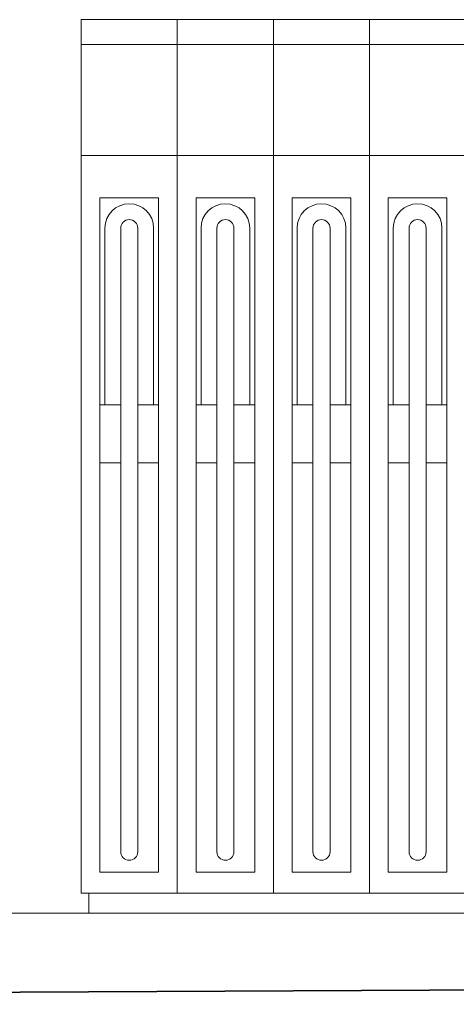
# Model space of a CAD drawing. Extents: x 256490 to 7565828, y -103950 to 5881792.
# Tile 18 of 99: x 267412 to 268286, y -73320 to -71348. Entities that reach past the tile are written whole.
import ezdxf

# ---------------------------------------------------------------- set-up
doc = ezdxf.new("R2010")
doc.units = 0
doc.header["$MEASUREMENT"] = 0
for name, color, linetype, lineweight in [('_a_widok', 7, 'Continuous', 5), ('gruby', 7, 'Continuous', 35), ('linii', 7, 'Continuous', 15)]:
    doc.layers.add(name, color=color, linetype=linetype, lineweight=lineweight)

# ---------------------------------------------------------------- blocks, each defined once
blk = doc.blocks.new('GFGFDG')
at = {"layer": 'gruby'}
blk.add_lwpolyline([(321384.7, -60419.9), (313184.7, -60379.9), (304984.7, -60419.9)], dxfattribs=at)
blk = doc.blocks.new('GFGDGD')
at = {"color": 0, "linetype": 'ByBlock', "lineweight": -2}
for p, q in [((31887, -9331.6, 0), (31117, -9331.6, 0)), ((31309.5, -9331.6, 0), (31309.5, -11081.6, 0)), ((31502, -9331.6, 0), (31502, -11081.6, 0)), ((31694.5, -9331.6, 0), (31694.5, -11081.6, 0)), ((31887, -9331.6, 0), (31887, -11081.6, 0)), ((31887, -9381.6, 0), (31117, -9381.6, 0)), ((31309.5, -9603.5, 0), (31117, -9603.5, 0)), ((31502, -9603.5, 0), (31309.5, -9603.5, 0)), ((31694.5, -9603.5, 0), (31502, -9603.5, 0)), ((31887, -9603.5, 0), (31694.5, -9603.5, 0)), ((31272, -9688.4, 0), (31154.5, -9688.4, 0)), ((31154.5, -9688.4, 0), (31154.5, -11039.5, 0)), ((31272, -9688.4, 0), (31272, -11039.5, 0)), ((31464.5, -9688.4, 0), (31347, -9688.4, 0)), ((31347, -9688.4, 0), (31347, -11039.5, 0)), ((31464.5, -9688.4, 0), (31464.5, -11039.5, 0)), ((31657, -9688.4, 0), (31539.5, -9688.4, 0)), ((31539.5, -9688.4, 0), (31539.5, -11039.5, 0)), ((31657, -9688.4, 0), (31657, -11039.5, 0)), ((31849.5, -9688.4, 0), (31732, -9688.4, 0)), ((31732, -9688.4, 0), (31732, -11039.5, 0)), ((31849.5, -9688.4, 0), (31849.5, -11039.5, 0)), ((31164.5, -9749.3, 0), (31164.5, -10103.5, 0)), ((31196.1, -9749.3, 0), (31196.1, -10998.7, 0)), ((31230.3, -9749.3, 0), (31230.3, -10998.7, 0)), ((31262, -9749.3, 0), (31262, -10103.5, 0)), ((31357, -9749.3, 0), (31357, -10103.5, 0)), ((31388.6, -9749.3, 0), (31388.6, -10998.7, 0)), ((31422.8, -9749.3, 0), (31422.8, -10998.7, 0)), ((31454.5, -9749.3, 0), (31454.5, -10103.5, 0)), ((31549.5, -9749.3, 0), (31549.5, -10103.5, 0)), ((31581.1, -9749.3, 0), (31581.1, -10998.7, 0)), ((31615.3, -9749.3, 0), (31615.3, -10998.7, 0)), ((31647, -9749.3, 0), (31647, -10103.5, 0)), ((31742, -9749.3, 0), (31742, -10103.5, 0)), ((31773.6, -9749.3, 0), (31773.6, -10998.7, 0)), ((31807.8, -9749.3, 0), (31807.8, -10998.7, 0)), ((31839.5, -9749.3, 0), (31839.5, -10103.5, 0)), ((31196.1, -10103.5, 0), (31154.5, -10103.5, 0)), ((31272, -10103.5, 0), (31230.3, -10103.5, 0)), ((31388.6, -10103.5, 0), (31347, -10103.5, 0)), ((31464.5, -10103.5, 0), (31422.8, -10103.5, 0)), ((31581.1, -10103.5, 0), (31539.5, -10103.5, 0)), ((31657, -10103.5, 0), (31615.3, -10103.5, 0)), ((31773.6, -10103.5, 0), (31732, -10103.5, 0)), ((31849.5, -10103.5, 0), (31807.8, -10103.5, 0)), ((31196.1, -10219.8, 0), (31154.5, -10219.8, 0)), ((31272, -10219.8, 0), (31230.3, -10219.8, 0)), ((31388.6, -10219.8, 0), (31347, -10219.8, 0)), ((31464.5, -10219.8, 0), (31422.8, -10219.8, 0)), ((31581.1, -10219.8, 0), (31539.5, -10219.8, 0)), ((31657, -10219.8, 0), (31615.3, -10219.8, 0)), ((31773.6, -10219.8, 0), (31732, -10219.8, 0)), ((31849.5, -10219.8, 0), (31807.8, -10219.8, 0)), ((31272, -11039.5, 0), (31154.5, -11039.5, 0)), ((31464.5, -11039.5, 0), (31347, -11039.5, 0)), ((31657, -11039.5, 0), (31539.5, -11039.5, 0)), ((31849.5, -11039.5, 0), (31732, -11039.5, 0)), ((29984.7, -11081.6, 0), (31887, -11081.6, 0))]:
    blk.add_line(p, q, dxfattribs=at)
for centre, radius, start, end in [((31213.2, -9749.3, 0), 48.8, 0, 180), ((31405.7, -9749.3, 0), 48.8, 0, 180), ((31598.2, -9749.3, 0), 48.8, 0, 180), ((31790.7, -9749.3, 0), 48.8, 0, 180), ((31213.2, -9749.3, 0), 17.1, 0, 180), ((31405.7, -9749.3, 0), 17.1, 0, 180), ((31598.2, -9749.3, 0), 17.1, 0, 180), ((31790.7, -9749.3, 0), 17.1, 0, 180), ((31213.2, -10998.7, 0), 17.1, 180, 0), ((31405.7, -10998.7, 0), 17.1, 180, 0), ((31598.2, -10998.7, 0), 17.1, 180, 0), ((31790.7, -10998.7, 0), 17.1, 180, 0)]:
    blk.add_arc(centre, radius, start, end, dxfattribs=at)
at = {"layer": '_a_widok', "color": 0, "linetype": 'ByBlock', "lineweight": -2}
for p, q in [((30487, -9331.6, 0), (31887, -9331.6, 0)), ((31887, -9331.6, 0), (31887, -11081.6, 0)), ((31887, -11081.6, 0), (31117, -11081.6, 0)), ((31872, -11081.6, 0), (31872, -11121.5, 0))]:
    blk.add_line(p, q, dxfattribs=at)

msp = doc.modelspace()

# ---------------------------------------------------------------- linework, layer by layer
at = {"layer": 'linii'}
msp.add_line((270191.9, -73137.6), (264675.6, -73137.6), dxfattribs=at)

# ---------------------------------------------------------------- block references
at = {"layer": 'linii', "xscale": -1}
msp.add_blockref('GFGDGD', (299422.2, -62016, 0), dxfattribs=at)
at = {"layer": 'linii'}
msp.add_blockref('GFGFDG', (-42492.1, -12900.4), dxfattribs=at)

doc.saveas('drawing.dxf')
